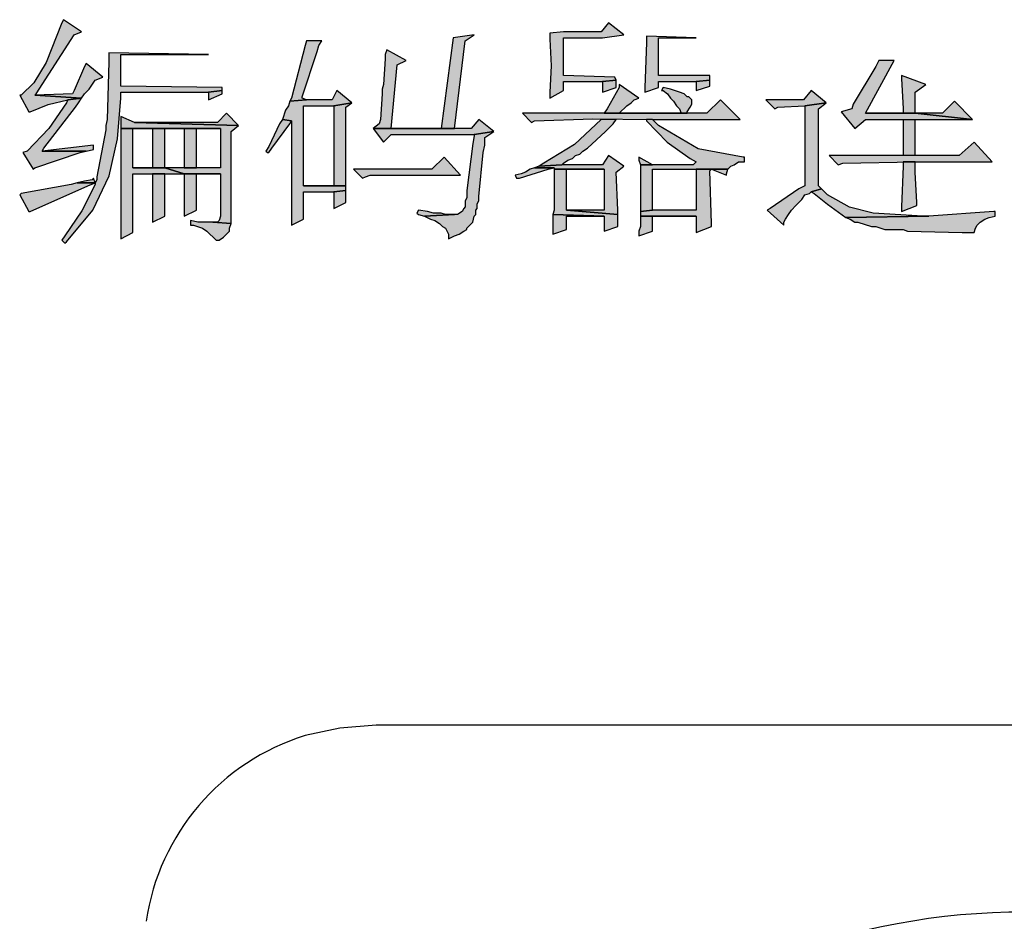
# Model space of a CAD drawing. Header units: millimetres. Extents: x 31236 to 33897, y 9912 to 10933.
# Tile 10 of 47: x 32337 to 32354, y 10143 to 10159. Entities that reach past the tile are written whole.
import ezdxf

# ---------------------------------------------------------------- set-up
doc = ezdxf.new("R2010")
doc.units = ezdxf.units.MM
doc.layers.add('Z_entity', color=7, linetype='Continuous')

msp = doc.modelspace()

# ---------------------------------------------------------------- hatches: boundary and pattern name
at = {"layer": 'Z_entity'}
for points in [[(32337.523, 10159.015), (32337.496, 10158.962), (32337.217, 10158.263), (32337.005, 10157.908), (32336.782, 10157.691), (32336.755, 10157.691), (32336.914, 10157.4), (32336.94, 10157.4), (32337.257, 10157.531), (32337.602, 10157.612), (32337.841, 10157.638), (32337.02, 10157.691), (32337.046, 10157.718), (32337.708, 10158.75), (32337.841, 10158.803)], [(32347.08, 10158.962), (32346.948, 10158.803), (32346.286, 10158.803), (32346.048, 10158.777), (32346.048, 10158.671), (32346.073, 10158.209), (32346.048, 10157.744), (32346.048, 10157.638), (32346.286, 10157.771), (32346.286, 10157.93), (32346.975, 10157.93), (32347.213, 10157.956), (32347.186, 10158.009), (32346.286, 10158.036), (32346.286, 10158.697), (32346.975, 10158.697), (32347.345, 10158.75)], [(32344.724, 10158.75), (32344.353, 10158.697), (32344.142, 10157.109), (32343.268, 10157.109), (32344.38, 10157.109), (32344.565, 10158.644)], [(32347.742, 10158.724), (32347.742, 10158.618), (32347.716, 10157.824), (32347.716, 10157.744), (32347.954, 10157.824), (32347.954, 10157.93), (32348.616, 10157.93), (32348.854, 10157.956), (32348.854, 10158.036), (32347.954, 10158.036), (32347.954, 10158.697), (32348.616, 10158.697)], [(32342.05, 10158.644), (32341.785, 10158.644), (32341.759, 10158.565), (32341.521, 10157.638), (32341.494, 10157.585), (32341.785, 10157.612), (32341.706, 10157.638), (32341.706, 10157.665), (32341.971, 10158.459), (32341.997, 10158.565)], [(32338.317, 10158.433), (32338.317, 10158.274), (32338.291, 10157.268), (32338.264, 10157.162), (32338.264, 10157.082), (32338.105, 10156.262), (32338.105, 10156.209), (32338.079, 10156.156), (32337.761, 10156.156), (32338.079, 10156.156), (32338.079, 10156.129), (32337.844, 10155.665), (32337.549, 10155.229), (32337.496, 10155.15), (32337.549, 10155.097), (32337.576, 10155.123), (32338.035, 10155.678), (32338.321, 10156.276), (32338.472, 10156.927), (32338.529, 10157.638), (32338.529, 10157.744), (32340.065, 10157.744), (32340.303, 10157.771), (32340.303, 10157.824), (32338.529, 10157.85), (32338.529, 10158.406), (32340.065, 10158.406)], [(32343.189, 10158.486), (32343.162, 10158.406), (32343.162, 10158.327), (32343.136, 10157.877), (32343.109, 10157.797), (32343.109, 10157.718), (32343.083, 10157.268), (32343.056, 10157.188), (32342.95, 10157.109), (32344.38, 10157.109), (32343.268, 10157.109), (32343.374, 10158.221), (32343.533, 10158.3)], [(32337.92, 10158.247), (32337.894, 10158.194), (32337.708, 10157.771), (32337.682, 10157.718), (32337.02, 10157.691), (32337.841, 10157.638), (32337.894, 10157.718), (32337.973, 10157.797), (32338.079, 10157.956), (32338.211, 10158.009)], [(32352.084, 10158.3), (32351.819, 10158.3), (32351.766, 10158.194), (32351.369, 10157.532), (32351.343, 10157.453), (32351.158, 10157.4), (32351.396, 10157.109), (32351.581, 10157.268), (32353.461, 10157.268), (32352.455, 10157.374), (32351.581, 10157.374)], [(32352.217, 10158.036), (32352.217, 10157.983), (32352.243, 10157.453), (32352.243, 10157.374), (32351.581, 10157.374), (32352.455, 10157.374), (32352.455, 10157.744), (32352.64, 10157.877)], [(32347.213, 10157.956), (32346.975, 10157.93), (32346.975, 10157.744), (32347.213, 10157.824), (32347.213, 10157.877)], [(32347.266, 10157.877), (32347.266, 10157.824), (32347.054, 10157.453), (32347.001, 10157.374), (32347.266, 10157.374), (32347.398, 10157.506), (32347.478, 10157.559), (32347.53, 10157.612), (32347.61, 10157.638)], [(32348.034, 10157.824), (32348.007, 10157.771), (32348.034, 10157.771), (32348.113, 10157.718), (32348.166, 10157.638), (32348.219, 10157.585), (32348.272, 10157.506), (32348.325, 10157.453), (32348.351, 10157.374), (32347.001, 10157.374), (32348.457, 10157.374), (32348.457, 10157.4), (32348.51, 10157.48), (32348.537, 10157.532), (32348.537, 10157.612), (32348.484, 10157.665), (32348.457, 10157.665), (32348.404, 10157.718), (32348.325, 10157.744), (32348.166, 10157.797)], [(32348.854, 10157.956), (32348.616, 10157.93), (32348.616, 10157.771), (32348.854, 10157.85), (32348.854, 10157.903)], [(32340.303, 10157.771), (32340.065, 10157.744), (32340.065, 10157.612), (32340.303, 10157.718)], [(32342.315, 10157.771), (32342.235, 10157.612), (32341.785, 10157.612), (32341.494, 10157.585), (32341.468, 10157.506), (32341.415, 10157.427), (32341.362, 10157.268), (32341.521, 10157.241), (32341.521, 10157.135), (32341.521, 10155.467), (32341.521, 10155.414), (32341.732, 10155.52), (32341.732, 10155.997), (32342.262, 10155.997), (32342.474, 10156.023), (32342.474, 10156.103), (32341.732, 10156.103), (32341.732, 10157.506), (32342.262, 10157.506), (32342.58, 10157.559)], [(32350.628, 10157.771), (32350.496, 10157.612), (32349.834, 10157.612), (32349.993, 10157.453), (32350.046, 10157.48), (32350.522, 10157.506), (32350.893, 10157.559)], [(32337.841, 10157.638), (32337.602, 10157.612), (32337.576, 10157.559), (32337.266, 10157.107), (32336.888, 10156.712), (32336.808, 10156.685), (32336.993, 10156.394), (32337.02, 10156.421), (32337.814, 10156.685), (32337.92, 10156.712), (32337.152, 10156.712), (32337.179, 10156.765), (32337.735, 10157.48), (32337.788, 10157.559)], [(32342.58, 10157.559), (32342.262, 10157.506), (32342.262, 10156.103), (32341.732, 10156.103), (32342.474, 10156.103), (32342.474, 10156.156), (32342.474, 10157.321), (32342.474, 10157.48)], [(32349.04, 10157.612), (32348.801, 10157.374), (32345.571, 10157.374), (32345.73, 10157.215), (32345.783, 10157.241), (32346.806, 10157.275), (32347.848, 10157.268), (32349.384, 10157.268)], [(32350.893, 10157.559), (32350.522, 10157.506), (32350.522, 10156.103), (32350.416, 10156.05), (32349.913, 10155.706), (32349.86, 10155.679), (32350.152, 10155.414), (32350.152, 10155.467), (32350.178, 10155.52), (32350.231, 10155.6), (32350.284, 10155.679), (32350.363, 10155.759), (32350.39, 10155.785), (32350.469, 10155.865), (32350.522, 10155.944), (32350.602, 10155.97), (32350.628, 10155.997), (32350.813, 10156.05), (32350.76, 10156.103), (32350.76, 10157.453)], [(32353.143, 10157.585), (32352.931, 10157.374), (32352.455, 10157.374), (32353.461, 10157.268)], [(32338.529, 10157.321), (32338.529, 10157.109), (32340.276, 10157.109), (32340.276, 10156.421), (32339.297, 10156.421), (32339.641, 10156.315), (32340.276, 10156.315), (32340.276, 10155.573), (32340.25, 10155.494), (32340.223, 10155.467), (32340.144, 10155.467), (32340.462, 10155.441), (32340.462, 10157.056), (32340.594, 10157.162), (32338.767, 10157.215)], [(32340.382, 10157.374), (32340.223, 10157.215), (32338.767, 10157.215), (32340.594, 10157.162)], [(32341.362, 10157.268), (32341.309, 10157.188), (32341.124, 10156.791), (32341.071, 10156.712), (32341.097, 10156.685), (32341.124, 10156.685), (32341.176, 10156.765), (32341.494, 10157.188), (32341.521, 10157.241)], [(32344.804, 10157.268), (32344.671, 10157.109), (32342.95, 10157.109), (32343.136, 10156.871), (32343.268, 10157.003), (32344.724, 10157.003), (32345.068, 10157.056)], [(32347.213, 10157.268), (32346.948, 10157.268), (32346.483, 10156.83), (32345.942, 10156.5), (32345.863, 10156.447), (32346.26, 10156.473), (32346.286, 10156.5), (32346.366, 10156.553), (32346.445, 10156.579), (32346.498, 10156.632), (32346.577, 10156.659), (32346.63, 10156.712), (32346.71, 10156.765), (32347.027, 10157.056), (32347.16, 10157.188)], [(32347.848, 10157.268), (32347.742, 10157.268), (32347.742, 10157.241), (32348.105, 10156.866), (32348.51, 10156.579), (32348.616, 10156.526), (32348.563, 10156.473), (32347.636, 10156.473), (32347.636, 10156.368), (32347.636, 10155.759), (32347.636, 10155.653), (32347.848, 10155.679), (32347.848, 10156.394), (32349.172, 10156.394), (32349.225, 10156.447), (32349.278, 10156.473), (32349.357, 10156.526), (32349.463, 10156.526), (32349.463, 10156.606), (32349.437, 10156.606), (32348.648, 10156.754), (32347.954, 10157.162), (32347.901, 10157.215)], [(32352.455, 10156.632), (32352.455, 10157.268), (32352.243, 10157.268), (32352.243, 10156.632)], [(32338.529, 10157.109), (32338.529, 10155.997), (32338.529, 10155.256), (32338.529, 10155.176), (32338.741, 10155.282), (32338.741, 10156.315), (32339.641, 10156.315), (32339.297, 10156.421), (32338.741, 10156.421), (32338.741, 10157.109), (32339.085, 10157.109)], [(32339.085, 10157.109), (32339.085, 10156.421), (32338.741, 10156.421), (32339.297, 10156.421), (32339.297, 10157.109), (32339.641, 10157.109)], [(32339.641, 10157.109), (32339.641, 10156.421), (32339.853, 10156.421), (32339.853, 10157.109), (32340.276, 10157.109)], [(32345.068, 10157.056), (32344.724, 10157.003), (32344.724, 10156.977), (32344.698, 10156.844), (32344.592, 10156.023), (32344.592, 10155.891), (32344.565, 10155.838), (32344.565, 10155.732), (32344.539, 10155.706), (32344.512, 10155.653), (32344.433, 10155.6), (32344.38, 10155.6), (32343.85, 10155.573), (32343.956, 10155.52), (32344.036, 10155.494), (32344.115, 10155.441), (32344.168, 10155.388), (32344.221, 10155.362), (32344.274, 10155.256), (32344.274, 10155.176), (32344.38, 10155.229), (32344.459, 10155.256), (32344.539, 10155.309), (32344.592, 10155.335), (32344.592, 10155.362), (32344.698, 10155.467), (32344.724, 10155.573), (32344.751, 10155.6), (32344.751, 10155.679), (32344.777, 10155.706), (32344.777, 10155.785), (32344.804, 10155.838), (32344.804, 10155.918), (32344.883, 10156.685), (32344.909, 10156.818), (32344.909, 10156.95)], [(32338.052, 10156.818), (32337.152, 10156.712), (32337.92, 10156.712), (32338.052, 10156.738)], [(32353.487, 10156.871), (32353.223, 10156.632), (32350.946, 10156.632), (32351.105, 10156.473), (32351.184, 10156.5), (32352.455, 10156.526), (32353.805, 10156.526)], [(32347.08, 10156.632), (32346.975, 10156.473), (32346.26, 10156.473), (32345.863, 10156.447), (32345.783, 10156.421), (32346.127, 10156.421), (32346.127, 10156.394), (32347.001, 10156.394), (32347.001, 10155.679), (32346.339, 10155.679), (32347.239, 10155.6), (32347.239, 10155.679), (32347.213, 10156.341), (32347.345, 10156.447)], [(32344.195, 10156.606), (32343.983, 10156.394), (32342.606, 10156.394), (32342.765, 10156.235), (32342.818, 10156.262), (32342.897, 10156.288), (32344.486, 10156.288)], [(32347.61, 10156.606), (32347.61, 10156.553), (32347.636, 10156.473), (32347.848, 10156.473)], [(32352.455, 10156.526), (32352.243, 10156.526), (32352.243, 10156.447), (32352.217, 10155.732), (32352.217, 10155.653), (32352.481, 10155.759), (32352.481, 10155.812), (32352.455, 10156.341), (32352.455, 10156.421)], [(32339.297, 10156.315), (32339.085, 10156.315), (32339.085, 10155.467), (32339.297, 10155.573)], [(32339.641, 10156.315), (32339.641, 10155.573), (32339.853, 10155.679), (32339.853, 10156.315), (32340.276, 10156.315)], [(32345.783, 10156.421), (32345.704, 10156.394), (32345.624, 10156.341), (32345.545, 10156.315), (32345.439, 10156.288), (32345.465, 10156.235), (32345.518, 10156.235), (32346.021, 10156.394), (32346.127, 10156.421)], [(32346.127, 10156.394), (32346.127, 10156.315), (32346.127, 10155.679), (32346.101, 10155.6), (32347.001, 10155.573), (32347.001, 10155.309), (32347.239, 10155.388), (32347.239, 10155.6), (32346.339, 10155.679), (32346.339, 10156.394), (32347.001, 10156.394)], [(32348.616, 10156.394), (32348.616, 10155.679), (32347.848, 10155.679), (32347.636, 10155.653), (32347.636, 10155.573), (32348.616, 10155.573), (32348.616, 10155.282), (32348.881, 10155.388), (32348.881, 10155.441), (32348.854, 10156.368), (32348.881, 10156.394)], [(32349.172, 10156.394), (32348.616, 10156.394), (32348.881, 10156.394), (32349.145, 10156.288), (32349.145, 10156.315)], [(32337.761, 10156.156), (32337.655, 10156.129), (32336.782, 10155.97), (32336.755, 10155.944), (32336.914, 10155.653), (32336.94, 10155.653), (32337.947, 10156.103), (32338.079, 10156.156)], [(32338.052, 10156.235), (32338.026, 10156.209), (32337.894, 10156.182), (32337.761, 10156.156), (32338.079, 10156.156)], [(32342.474, 10156.023), (32342.262, 10155.997), (32342.262, 10155.706), (32342.474, 10155.812), (32342.474, 10155.97)], [(32350.813, 10156.05), (32350.628, 10155.997), (32350.681, 10155.97), (32350.915, 10155.784), (32351.237, 10155.547), (32352.693, 10155.573), (32352.587, 10155.573), (32351.715, 10155.624), (32351.301, 10155.729), (32350.919, 10155.944), (32350.866, 10155.997)], [(32343.745, 10155.679), (32343.718, 10155.626), (32343.745, 10155.6), (32343.85, 10155.573), (32344.38, 10155.6), (32344.221, 10155.6), (32344.142, 10155.626), (32344.009, 10155.626), (32343.903, 10155.653)], [(32346.101, 10155.6), (32346.101, 10155.256), (32346.339, 10155.335), (32346.339, 10155.573), (32347.001, 10155.573)], [(32353.858, 10155.653), (32353.832, 10155.653), (32352.693, 10155.573), (32351.237, 10155.547), (32351.316, 10155.52), (32351.396, 10155.467), (32351.449, 10155.467), (32351.687, 10155.388), (32351.766, 10155.388), (32351.925, 10155.335), (32352.243, 10155.335), (32352.322, 10155.309), (32353.276, 10155.282), (32353.487, 10155.282), (32353.514, 10155.362), (32353.54, 10155.414), (32353.593, 10155.467), (32353.673, 10155.52), (32353.752, 10155.547), (32353.858, 10155.573)], [(32339.747, 10155.494), (32339.747, 10155.414), (32339.8, 10155.414), (32339.959, 10155.362), (32340.038, 10155.309), (32340.197, 10155.15), (32340.25, 10155.15), (32340.329, 10155.203), (32340.435, 10155.309), (32340.435, 10155.362), (32340.462, 10155.441), (32340.144, 10155.467), (32339.879, 10155.467)], [(32347.636, 10155.573), (32347.636, 10155.388), (32347.61, 10155.309), (32347.61, 10155.229), (32347.848, 10155.309), (32347.848, 10155.573), (32348.616, 10155.573)]]:
    msp.add_hatch(color=7, dxfattribs=at).paths.add_polyline_path(points)

# ---------------------------------------------------------------- linework, layer by layer
at = {"layer": 'Z_entity', "color": 7}
for p, q in [((32337.496, 10158.962), (32337.217, 10158.263)), ((32337.523, 10159.015), (32337.496, 10158.962)), ((32337.841, 10158.803), (32337.523, 10159.015)), ((32347.08, 10158.962), (32346.948, 10158.803)), ((32347.345, 10158.75), (32347.08, 10158.962)), ((32337.046, 10157.718), (32337.708, 10158.75)), ((32337.708, 10158.75), (32337.841, 10158.803)), ((32344.353, 10158.697), (32344.142, 10157.109)), ((32344.724, 10158.75), (32344.353, 10158.697)), ((32344.565, 10158.644), (32344.724, 10158.75)), ((32346.286, 10158.803), (32346.048, 10158.777)), ((32346.048, 10158.777), (32346.048, 10158.671)), ((32346.948, 10158.803), (32346.286, 10158.803)), ((32346.286, 10158.036), (32346.286, 10158.697)), ((32346.286, 10158.697), (32346.975, 10158.697)), ((32346.975, 10158.697), (32347.345, 10158.75)), ((32347.742, 10158.724), (32347.742, 10158.618)), ((32348.616, 10158.697), (32347.742, 10158.724)), ((32347.954, 10158.036), (32347.954, 10158.697)), ((32347.954, 10158.697), (32348.616, 10158.697)), ((32341.759, 10158.565), (32341.521, 10157.638)), ((32341.785, 10158.644), (32341.759, 10158.565)), ((32342.05, 10158.644), (32341.785, 10158.644)), ((32341.971, 10158.459), (32341.997, 10158.565)), ((32341.997, 10158.565), (32342.05, 10158.644)), ((32344.38, 10157.109), (32344.565, 10158.644)), ((32346.048, 10158.671), (32346.073, 10158.209)), ((32347.742, 10158.618), (32347.716, 10157.824)), ((32338.317, 10158.433), (32338.317, 10158.274)), ((32340.065, 10158.406), (32338.317, 10158.433)), ((32338.529, 10157.85), (32338.529, 10158.406)), ((32338.529, 10158.406), (32340.065, 10158.406)), ((32341.706, 10157.665), (32341.971, 10158.459)), ((32343.189, 10158.486), (32343.162, 10158.406)), ((32343.162, 10158.406), (32343.162, 10158.327)), ((32343.533, 10158.3), (32343.189, 10158.486)), ((32337.217, 10158.263), (32337.005, 10157.908)), ((32337.894, 10158.194), (32337.708, 10157.771)), ((32337.92, 10158.247), (32337.894, 10158.194)), ((32338.211, 10158.009), (32337.92, 10158.247)), ((32338.317, 10158.274), (32338.291, 10157.268)), ((32343.162, 10158.327), (32343.136, 10157.877)), ((32343.268, 10157.109), (32343.374, 10158.221)), ((32343.374, 10158.221), (32343.533, 10158.3)), ((32346.073, 10158.209), (32346.048, 10157.744)), ((32351.766, 10158.194), (32351.369, 10157.532)), ((32351.581, 10157.374), (32352.084, 10158.3)), ((32351.819, 10158.3), (32351.766, 10158.194)), ((32352.084, 10158.3), (32351.819, 10158.3)), ((32338.079, 10157.956), (32338.211, 10158.009)), ((32347.186, 10158.009), (32346.286, 10158.036)), ((32347.213, 10157.956), (32347.186, 10158.009)), ((32348.854, 10158.036), (32347.954, 10158.036)), ((32348.854, 10157.956), (32348.854, 10158.036)), ((32352.217, 10158.036), (32352.217, 10157.983)), ((32352.64, 10157.877), (32352.217, 10158.036)), ((32337.005, 10157.908), (32336.782, 10157.691)), ((32337.973, 10157.797), (32338.079, 10157.956)), ((32340.303, 10157.824), (32338.529, 10157.85)), ((32340.303, 10157.771), (32340.303, 10157.824)), ((32343.136, 10157.877), (32343.109, 10157.797)), ((32346.286, 10157.771), (32346.286, 10157.93)), ((32346.286, 10157.93), (32346.975, 10157.93)), ((32346.975, 10157.93), (32347.213, 10157.956)), ((32347.213, 10157.956), (32346.975, 10157.93)), ((32346.975, 10157.93), (32346.975, 10157.744)), ((32346.975, 10157.744), (32347.213, 10157.824)), ((32347.266, 10157.824), (32347.054, 10157.453)), ((32347.213, 10157.877), (32347.213, 10157.956)), ((32347.213, 10157.824), (32347.213, 10157.877)), ((32347.266, 10157.877), (32347.266, 10157.824)), ((32347.61, 10157.638), (32347.266, 10157.877)), ((32347.716, 10157.824), (32347.716, 10157.744)), ((32347.716, 10157.744), (32347.954, 10157.824)), ((32347.954, 10157.824), (32347.954, 10157.93)), ((32347.954, 10157.93), (32348.616, 10157.93)), ((32348.034, 10157.824), (32348.007, 10157.771)), ((32348.166, 10157.797), (32348.034, 10157.824)), ((32348.616, 10157.93), (32348.854, 10157.956)), ((32348.854, 10157.956), (32348.616, 10157.93)), ((32348.616, 10157.93), (32348.616, 10157.771)), ((32348.616, 10157.771), (32348.854, 10157.85)), ((32348.854, 10157.903), (32348.854, 10157.956)), ((32348.854, 10157.85), (32348.854, 10157.903)), ((32352.217, 10157.983), (32352.243, 10157.453)), ((32352.455, 10157.744), (32352.64, 10157.877)), ((32336.782, 10157.691), (32336.755, 10157.691)), ((32336.755, 10157.691), (32336.914, 10157.4)), ((32337.02, 10157.691), (32337.046, 10157.718)), ((32337.682, 10157.718), (32337.02, 10157.691)), ((32337.841, 10157.638), (32337.02, 10157.691)), ((32337.02, 10157.691), (32337.841, 10157.638)), ((32337.708, 10157.771), (32337.682, 10157.718)), ((32337.841, 10157.638), (32337.894, 10157.718)), ((32337.894, 10157.718), (32337.973, 10157.797)), ((32338.529, 10157.638), (32338.529, 10157.744)), ((32338.529, 10157.744), (32340.065, 10157.744)), ((32340.065, 10157.744), (32340.303, 10157.771)), ((32340.303, 10157.771), (32340.065, 10157.744)), ((32340.065, 10157.744), (32340.065, 10157.612)), ((32340.065, 10157.612), (32340.303, 10157.718)), ((32340.303, 10157.718), (32340.303, 10157.771)), ((32341.706, 10157.638), (32341.706, 10157.665)), ((32342.315, 10157.771), (32342.235, 10157.612)), ((32342.58, 10157.559), (32342.315, 10157.771)), ((32343.109, 10157.718), (32343.083, 10157.268)), ((32343.109, 10157.797), (32343.109, 10157.718)), ((32346.048, 10157.638), (32346.286, 10157.771)), ((32346.048, 10157.744), (32346.048, 10157.638)), ((32348.007, 10157.771), (32348.034, 10157.771)), ((32348.034, 10157.771), (32348.113, 10157.718)), ((32348.113, 10157.718), (32348.166, 10157.638)), ((32348.325, 10157.744), (32348.166, 10157.797)), ((32348.404, 10157.718), (32348.325, 10157.744)), ((32348.457, 10157.665), (32348.404, 10157.718)), ((32348.484, 10157.665), (32348.457, 10157.665)), ((32348.537, 10157.612), (32348.484, 10157.665)), ((32350.628, 10157.771), (32350.496, 10157.612)), ((32350.893, 10157.559), (32350.628, 10157.771)), ((32352.455, 10157.374), (32352.455, 10157.744)), ((32336.94, 10157.4), (32337.257, 10157.531)), ((32337.179, 10156.765), (32337.735, 10157.48)), ((32337.257, 10157.531), (32337.602, 10157.612)), ((32337.576, 10157.559), (32337.266, 10157.107)), ((32337.602, 10157.612), (32337.576, 10157.559)), ((32337.602, 10157.612), (32337.841, 10157.638)), ((32337.841, 10157.638), (32337.602, 10157.612)), ((32337.735, 10157.48), (32337.788, 10157.559)), ((32337.788, 10157.559), (32337.841, 10157.638)), ((32338.472, 10156.927), (32338.529, 10157.638)), ((32341.468, 10157.506), (32341.415, 10157.427)), ((32341.494, 10157.585), (32341.468, 10157.506)), ((32341.521, 10157.638), (32341.494, 10157.585)), ((32341.494, 10157.585), (32341.785, 10157.612)), ((32341.785, 10157.612), (32341.494, 10157.585)), ((32341.785, 10157.612), (32341.706, 10157.638)), ((32341.732, 10156.103), (32341.732, 10157.506)), ((32341.732, 10157.506), (32342.262, 10157.506)), ((32342.235, 10157.612), (32341.785, 10157.612)), ((32342.262, 10157.506), (32342.58, 10157.559)), ((32342.58, 10157.559), (32342.262, 10157.506)), ((32342.262, 10157.506), (32342.262, 10156.103)), ((32342.474, 10157.48), (32342.58, 10157.559)), ((32342.474, 10157.321), (32342.474, 10157.48)), ((32347.266, 10157.374), (32347.398, 10157.506)), ((32347.398, 10157.506), (32347.478, 10157.559)), ((32347.478, 10157.559), (32347.53, 10157.612)), ((32347.53, 10157.612), (32347.61, 10157.638)), ((32348.166, 10157.638), (32348.219, 10157.585)), ((32348.219, 10157.585), (32348.272, 10157.506)), ((32348.272, 10157.506), (32348.325, 10157.453)), ((32348.457, 10157.4), (32348.51, 10157.48)), ((32348.51, 10157.48), (32348.537, 10157.532)), ((32348.537, 10157.532), (32348.537, 10157.612)), ((32349.04, 10157.612), (32348.801, 10157.374)), ((32349.384, 10157.268), (32349.04, 10157.612)), ((32350.496, 10157.612), (32349.834, 10157.612)), ((32349.834, 10157.612), (32349.993, 10157.453)), ((32349.993, 10157.453), (32350.046, 10157.48)), ((32350.046, 10157.48), (32350.522, 10157.506)), ((32350.522, 10157.506), (32350.893, 10157.559)), ((32350.893, 10157.559), (32350.522, 10157.506)), ((32350.522, 10157.506), (32350.522, 10156.103)), ((32350.76, 10157.453), (32350.893, 10157.559)), ((32351.369, 10157.532), (32351.343, 10157.453)), ((32353.143, 10157.585), (32352.931, 10157.374)), ((32353.461, 10157.268), (32353.143, 10157.585)), ((32336.914, 10157.4), (32336.94, 10157.4)), ((32338.529, 10157.321), (32338.529, 10157.109)), ((32338.767, 10157.215), (32338.529, 10157.321)), ((32340.382, 10157.374), (32340.223, 10157.215)), ((32340.594, 10157.162), (32340.382, 10157.374)), ((32341.415, 10157.427), (32341.362, 10157.268)), ((32342.474, 10156.156), (32342.474, 10157.321)), ((32348.801, 10157.374), (32345.571, 10157.374)), ((32345.571, 10157.374), (32345.73, 10157.215)), ((32347.054, 10157.453), (32347.001, 10157.374)), ((32347.001, 10157.374), (32347.266, 10157.374)), ((32348.351, 10157.374), (32347.001, 10157.374)), ((32347.001, 10157.374), (32348.457, 10157.374)), ((32348.325, 10157.453), (32348.351, 10157.374)), ((32348.457, 10157.374), (32348.457, 10157.4)), ((32350.76, 10156.103), (32350.76, 10157.453)), ((32351.343, 10157.453), (32351.158, 10157.4)), ((32351.158, 10157.4), (32351.396, 10157.109)), ((32352.455, 10157.374), (32351.581, 10157.374)), ((32352.243, 10157.374), (32351.581, 10157.374)), ((32351.581, 10157.374), (32352.455, 10157.374)), ((32352.243, 10157.453), (32352.243, 10157.374)), ((32353.461, 10157.268), (32352.455, 10157.374)), ((32352.931, 10157.374), (32352.455, 10157.374)), ((32352.455, 10157.374), (32353.461, 10157.268)), ((32338.291, 10157.268), (32338.264, 10157.162)), ((32338.264, 10157.162), (32338.264, 10157.082)), ((32340.223, 10157.215), (32338.767, 10157.215)), ((32338.767, 10157.215), (32340.594, 10157.162)), ((32340.594, 10157.162), (32338.767, 10157.215)), ((32340.462, 10157.056), (32340.594, 10157.162)), ((32341.309, 10157.188), (32341.124, 10156.791)), ((32341.176, 10156.765), (32341.494, 10157.188)), ((32341.362, 10157.268), (32341.309, 10157.188)), ((32341.362, 10157.268), (32341.521, 10157.241)), ((32341.521, 10157.241), (32341.362, 10157.268)), ((32341.494, 10157.188), (32341.521, 10157.241)), ((32341.521, 10157.241), (32341.521, 10157.135)), ((32341.521, 10157.135), (32341.521, 10155.467)), ((32343.056, 10157.188), (32342.95, 10157.109)), ((32343.083, 10157.268), (32343.056, 10157.188)), ((32344.804, 10157.268), (32344.671, 10157.109)), ((32345.068, 10157.056), (32344.804, 10157.268)), ((32345.73, 10157.215), (32345.783, 10157.241)), ((32345.783, 10157.241), (32346.806, 10157.275)), ((32346.948, 10157.268), (32346.483, 10156.83)), ((32346.806, 10157.275), (32347.848, 10157.268)), ((32347.213, 10157.268), (32346.948, 10157.268)), ((32347.027, 10157.056), (32347.16, 10157.188)), ((32347.16, 10157.188), (32347.213, 10157.268)), ((32347.848, 10157.268), (32347.742, 10157.268)), ((32347.742, 10157.268), (32347.742, 10157.241)), ((32347.742, 10157.241), (32348.105, 10156.866)), ((32347.848, 10157.268), (32349.384, 10157.268)), ((32347.901, 10157.215), (32347.848, 10157.268)), ((32347.954, 10157.162), (32347.901, 10157.215)), ((32348.648, 10156.754), (32347.954, 10157.162)), ((32351.396, 10157.109), (32351.581, 10157.268)), ((32351.581, 10157.268), (32353.461, 10157.268)), ((32352.243, 10157.268), (32352.455, 10157.268)), ((32352.243, 10157.268), (32352.243, 10156.632)), ((32352.455, 10156.632), (32352.455, 10157.268)), ((32337.266, 10157.107), (32336.888, 10156.712)), ((32338.264, 10157.082), (32338.105, 10156.262)), ((32338.529, 10157.109), (32340.276, 10157.109)), ((32338.529, 10157.109), (32338.529, 10155.997)), ((32339.085, 10157.109), (32338.529, 10157.109)), ((32338.741, 10156.421), (32338.741, 10157.109)), ((32338.741, 10157.109), (32339.085, 10157.109)), ((32339.085, 10157.109), (32339.085, 10156.421)), ((32339.641, 10157.109), (32339.085, 10157.109)), ((32339.297, 10156.421), (32339.297, 10157.109)), ((32339.297, 10157.109), (32339.641, 10157.109)), ((32339.641, 10157.109), (32339.641, 10156.421)), ((32340.276, 10157.109), (32339.641, 10157.109)), ((32339.853, 10156.421), (32339.853, 10157.109)), ((32339.853, 10157.109), (32340.276, 10157.109)), ((32340.276, 10157.109), (32340.276, 10156.421)), ((32340.462, 10155.441), (32340.462, 10157.056)), ((32342.95, 10157.109), (32344.38, 10157.109)), ((32344.671, 10157.109), (32342.95, 10157.109)), ((32342.95, 10157.109), (32343.136, 10156.871)), ((32343.136, 10156.871), (32343.268, 10157.003)), ((32344.142, 10157.109), (32343.268, 10157.109)), ((32343.268, 10157.109), (32344.38, 10157.109)), ((32344.38, 10157.109), (32343.268, 10157.109)), ((32343.268, 10157.003), (32344.724, 10157.003)), ((32344.724, 10156.977), (32344.698, 10156.844)), ((32344.724, 10157.003), (32345.068, 10157.056)), ((32345.068, 10157.056), (32344.724, 10157.003)), ((32344.724, 10157.003), (32344.724, 10156.977)), ((32344.909, 10156.95), (32345.068, 10157.056)), ((32346.71, 10156.765), (32347.027, 10157.056)), ((32338.052, 10156.818), (32337.152, 10156.712)), ((32338.052, 10156.738), (32338.052, 10156.818)), ((32338.321, 10156.276), (32338.472, 10156.927)), ((32341.124, 10156.791), (32341.071, 10156.712)), ((32344.698, 10156.844), (32344.592, 10156.023)), ((32344.883, 10156.685), (32344.909, 10156.818)), ((32344.909, 10156.818), (32344.909, 10156.95)), ((32346.483, 10156.83), (32345.942, 10156.5)), ((32348.105, 10156.866), (32348.51, 10156.579)), ((32353.487, 10156.871), (32353.223, 10156.632)), ((32353.805, 10156.526), (32353.487, 10156.871)), ((32336.888, 10156.712), (32336.808, 10156.685)), ((32336.808, 10156.685), (32336.993, 10156.394)), ((32337.02, 10156.421), (32337.814, 10156.685)), ((32337.152, 10156.712), (32337.179, 10156.765)), ((32337.92, 10156.712), (32337.152, 10156.712)), ((32337.152, 10156.712), (32337.92, 10156.712)), ((32337.814, 10156.685), (32337.92, 10156.712)), ((32337.92, 10156.712), (32338.052, 10156.738)), ((32341.071, 10156.712), (32341.097, 10156.685)), ((32341.097, 10156.685), (32341.124, 10156.685)), ((32341.124, 10156.685), (32341.176, 10156.765)), ((32344.804, 10155.918), (32344.883, 10156.685)), ((32346.445, 10156.579), (32346.498, 10156.632)), ((32346.498, 10156.632), (32346.577, 10156.659)), ((32346.577, 10156.659), (32346.63, 10156.712)), ((32346.63, 10156.712), (32346.71, 10156.765)), ((32347.08, 10156.632), (32346.975, 10156.473)), ((32347.345, 10156.447), (32347.08, 10156.632)), ((32349.437, 10156.606), (32348.648, 10156.754)), ((32353.223, 10156.632), (32350.946, 10156.632)), ((32350.946, 10156.632), (32351.105, 10156.473)), ((32352.455, 10156.632), (32352.243, 10156.632)), ((32344.195, 10156.606), (32343.983, 10156.394)), ((32344.486, 10156.288), (32344.195, 10156.606)), ((32345.863, 10156.447), (32345.783, 10156.421)), ((32345.942, 10156.5), (32345.863, 10156.447)), ((32345.863, 10156.447), (32346.26, 10156.473)), ((32346.26, 10156.473), (32345.863, 10156.447)), ((32346.26, 10156.473), (32346.286, 10156.5)), ((32346.975, 10156.473), (32346.26, 10156.473)), ((32346.286, 10156.5), (32346.366, 10156.553)), ((32346.366, 10156.553), (32346.445, 10156.579)), ((32347.213, 10156.341), (32347.345, 10156.447)), ((32347.61, 10156.606), (32347.61, 10156.553)), ((32347.848, 10156.473), (32347.61, 10156.606)), ((32347.61, 10156.553), (32347.636, 10156.473)), ((32348.563, 10156.473), (32347.636, 10156.473)), ((32347.636, 10156.473), (32347.636, 10156.368)), ((32347.636, 10156.473), (32347.848, 10156.473)), ((32348.51, 10156.579), (32348.616, 10156.526)), ((32348.616, 10156.526), (32348.563, 10156.473)), ((32349.172, 10156.394), (32349.225, 10156.447)), ((32349.225, 10156.447), (32349.278, 10156.473)), ((32349.278, 10156.473), (32349.357, 10156.526)), ((32349.357, 10156.526), (32349.463, 10156.526)), ((32349.463, 10156.606), (32349.437, 10156.606)), ((32349.463, 10156.526), (32349.463, 10156.606)), ((32351.105, 10156.473), (32351.184, 10156.5)), ((32351.184, 10156.5), (32352.455, 10156.526)), ((32352.243, 10156.447), (32352.217, 10155.732)), ((32352.455, 10156.526), (32352.243, 10156.526)), ((32352.243, 10156.526), (32352.243, 10156.447)), ((32352.455, 10156.526), (32353.805, 10156.526)), ((32352.455, 10156.421), (32352.455, 10156.526)), ((32336.993, 10156.394), (32337.02, 10156.421)), ((32338.035, 10155.678), (32338.321, 10156.276)), ((32339.297, 10156.421), (32338.741, 10156.421)), ((32339.085, 10156.421), (32338.741, 10156.421)), ((32338.741, 10156.421), (32339.297, 10156.421)), ((32338.741, 10155.282), (32338.741, 10156.315)), ((32338.741, 10156.315), (32339.641, 10156.315)), ((32339.297, 10156.315), (32339.085, 10156.315)), ((32339.085, 10156.315), (32339.085, 10155.467)), ((32340.276, 10156.421), (32339.297, 10156.421)), ((32339.297, 10156.421), (32339.641, 10156.315)), ((32339.641, 10156.315), (32339.297, 10156.421)), ((32339.297, 10155.573), (32339.297, 10156.315)), ((32339.641, 10156.421), (32339.853, 10156.421)), ((32339.641, 10156.315), (32340.276, 10156.315)), ((32339.641, 10156.315), (32339.641, 10155.573)), ((32340.276, 10156.315), (32339.641, 10156.315)), ((32339.853, 10155.679), (32339.853, 10156.315)), ((32339.853, 10156.315), (32340.276, 10156.315)), ((32340.276, 10156.315), (32340.276, 10155.573)), ((32343.983, 10156.394), (32342.606, 10156.394)), ((32342.606, 10156.394), (32342.765, 10156.235)), ((32342.818, 10156.262), (32342.897, 10156.288)), ((32342.897, 10156.288), (32344.486, 10156.288)), ((32345.545, 10156.315), (32345.439, 10156.288)), ((32345.439, 10156.288), (32345.465, 10156.235)), ((32345.518, 10156.235), (32346.021, 10156.394)), ((32345.624, 10156.341), (32345.545, 10156.315)), ((32345.704, 10156.394), (32345.624, 10156.341)), ((32345.783, 10156.421), (32345.704, 10156.394)), ((32345.783, 10156.421), (32346.127, 10156.421)), ((32346.127, 10156.421), (32345.783, 10156.421)), ((32346.021, 10156.394), (32346.127, 10156.421)), ((32346.127, 10156.421), (32346.127, 10156.394)), ((32346.127, 10156.394), (32347.001, 10156.394)), ((32346.127, 10156.394), (32346.127, 10156.315)), ((32347.001, 10156.394), (32346.127, 10156.394)), ((32346.127, 10156.315), (32346.127, 10155.679)), ((32346.339, 10155.679), (32346.339, 10156.394)), ((32346.339, 10156.394), (32347.001, 10156.394)), ((32347.001, 10156.394), (32347.001, 10155.679)), ((32347.239, 10155.679), (32347.213, 10156.341)), ((32347.636, 10156.368), (32347.636, 10155.759)), ((32347.848, 10155.679), (32347.848, 10156.394)), ((32347.848, 10156.394), (32349.172, 10156.394)), ((32349.172, 10156.394), (32348.616, 10156.394)), ((32348.616, 10156.394), (32348.881, 10156.394)), ((32348.616, 10156.394), (32348.616, 10155.679)), ((32348.881, 10156.394), (32348.616, 10156.394)), ((32348.854, 10156.368), (32348.881, 10156.394)), ((32348.881, 10155.441), (32348.854, 10156.368)), ((32348.881, 10156.394), (32349.145, 10156.288)), ((32349.145, 10156.315), (32349.172, 10156.394)), ((32349.145, 10156.288), (32349.145, 10156.315)), ((32352.455, 10156.341), (32352.455, 10156.421)), ((32352.481, 10155.812), (32352.455, 10156.341)), ((32337.655, 10156.129), (32336.782, 10155.97)), ((32336.94, 10155.653), (32337.947, 10156.103)), ((32337.761, 10156.156), (32337.655, 10156.129)), ((32337.894, 10156.182), (32337.761, 10156.156)), ((32338.079, 10156.156), (32337.761, 10156.156)), ((32337.761, 10156.156), (32338.079, 10156.156)), ((32337.761, 10156.156), (32338.079, 10156.156)), ((32338.079, 10156.156), (32337.761, 10156.156)), ((32338.079, 10156.129), (32337.844, 10155.665)), ((32338.026, 10156.209), (32337.894, 10156.182)), ((32337.947, 10156.103), (32338.079, 10156.156)), ((32338.052, 10156.235), (32338.026, 10156.209)), ((32338.079, 10156.156), (32338.052, 10156.235)), ((32338.105, 10156.209), (32338.079, 10156.156)), ((32338.079, 10156.156), (32338.079, 10156.129)), ((32338.105, 10156.262), (32338.105, 10156.209)), ((32342.474, 10156.103), (32341.732, 10156.103)), ((32342.262, 10156.103), (32341.732, 10156.103)), ((32341.732, 10156.103), (32342.474, 10156.103)), ((32342.474, 10156.103), (32342.474, 10156.156)), ((32342.474, 10156.023), (32342.474, 10156.103)), ((32342.765, 10156.235), (32342.818, 10156.262)), ((32345.465, 10156.235), (32345.518, 10156.235)), ((32350.522, 10156.103), (32350.416, 10156.05)), ((32350.813, 10156.05), (32350.76, 10156.103)), ((32336.782, 10155.97), (32336.755, 10155.944)), ((32336.755, 10155.944), (32336.914, 10155.653)), ((32338.529, 10155.997), (32338.529, 10155.256)), ((32341.732, 10155.52), (32341.732, 10155.997)), ((32341.732, 10155.997), (32342.262, 10155.997)), ((32342.262, 10155.997), (32342.474, 10156.023)), ((32342.474, 10156.023), (32342.262, 10155.997)), ((32342.262, 10155.997), (32342.262, 10155.706)), ((32342.474, 10155.97), (32342.474, 10156.023)), ((32342.474, 10155.812), (32342.474, 10155.97)), ((32344.592, 10156.023), (32344.592, 10155.891)), ((32350.416, 10156.05), (32349.913, 10155.706)), ((32350.469, 10155.865), (32350.522, 10155.944)), ((32350.522, 10155.944), (32350.602, 10155.97)), ((32350.602, 10155.97), (32350.628, 10155.997)), ((32350.628, 10155.997), (32350.813, 10156.05)), ((32350.813, 10156.05), (32350.628, 10155.997)), ((32350.628, 10155.997), (32350.681, 10155.97)), ((32350.681, 10155.97), (32350.915, 10155.784)), ((32350.866, 10155.997), (32350.813, 10156.05)), ((32350.919, 10155.944), (32350.866, 10155.997)), ((32351.301, 10155.729), (32350.919, 10155.944)), ((32342.262, 10155.706), (32342.474, 10155.812)), ((32344.592, 10155.891), (32344.565, 10155.838)), ((32344.565, 10155.838), (32344.565, 10155.732)), ((32344.777, 10155.785), (32344.804, 10155.838)), ((32344.777, 10155.706), (32344.777, 10155.785)), ((32344.804, 10155.838), (32344.804, 10155.918)), ((32347.636, 10155.759), (32347.636, 10155.653)), ((32350.284, 10155.679), (32350.363, 10155.759)), ((32350.363, 10155.759), (32350.39, 10155.785)), ((32350.39, 10155.785), (32350.469, 10155.865)), ((32350.915, 10155.784), (32351.237, 10155.547)), ((32352.217, 10155.653), (32352.481, 10155.759)), ((32352.481, 10155.759), (32352.481, 10155.812)), ((32336.914, 10155.653), (32336.94, 10155.653)), ((32337.844, 10155.665), (32337.549, 10155.229)), ((32337.576, 10155.123), (32338.035, 10155.678)), ((32339.641, 10155.573), (32339.853, 10155.679)), ((32343.745, 10155.679), (32343.718, 10155.626)), ((32343.718, 10155.626), (32343.745, 10155.6)), ((32343.903, 10155.653), (32343.745, 10155.679)), ((32343.745, 10155.6), (32343.85, 10155.573)), ((32344.38, 10155.6), (32343.85, 10155.573)), ((32343.85, 10155.573), (32344.38, 10155.6)), ((32344.009, 10155.626), (32343.903, 10155.653)), ((32344.142, 10155.626), (32344.009, 10155.626)), ((32344.221, 10155.6), (32344.142, 10155.626)), ((32344.38, 10155.6), (32344.221, 10155.6)), ((32344.433, 10155.6), (32344.38, 10155.6)), ((32344.512, 10155.653), (32344.433, 10155.6)), ((32344.539, 10155.706), (32344.512, 10155.653)), ((32344.565, 10155.732), (32344.539, 10155.706)), ((32344.724, 10155.573), (32344.751, 10155.6)), ((32344.751, 10155.679), (32344.777, 10155.706)), ((32344.751, 10155.6), (32344.751, 10155.679)), ((32346.127, 10155.679), (32346.101, 10155.6)), ((32346.101, 10155.6), (32347.001, 10155.573)), ((32346.101, 10155.6), (32346.101, 10155.256)), ((32347.001, 10155.573), (32346.101, 10155.6)), ((32347.001, 10155.679), (32346.339, 10155.679)), ((32346.339, 10155.679), (32347.239, 10155.6)), ((32347.239, 10155.6), (32346.339, 10155.679)), ((32347.239, 10155.6), (32347.239, 10155.679)), ((32347.239, 10155.388), (32347.239, 10155.6)), ((32347.636, 10155.653), (32347.848, 10155.679)), ((32347.848, 10155.679), (32347.636, 10155.653)), ((32347.636, 10155.653), (32347.636, 10155.573)), ((32348.616, 10155.679), (32347.848, 10155.679)), ((32349.913, 10155.706), (32349.86, 10155.679)), ((32349.86, 10155.679), (32350.152, 10155.414)), ((32350.178, 10155.52), (32350.231, 10155.6)), ((32350.231, 10155.6), (32350.284, 10155.679)), ((32351.715, 10155.624), (32351.301, 10155.729)), ((32352.587, 10155.573), (32351.715, 10155.624)), ((32352.217, 10155.732), (32352.217, 10155.653)), ((32353.832, 10155.653), (32352.693, 10155.573)), ((32353.858, 10155.653), (32353.832, 10155.653)), ((32353.858, 10155.573), (32353.858, 10155.653)), ((32339.085, 10155.467), (32339.297, 10155.573)), ((32339.747, 10155.494), (32339.747, 10155.414)), ((32339.879, 10155.467), (32339.747, 10155.494)), ((32339.747, 10155.414), (32339.8, 10155.414)), ((32339.8, 10155.414), (32339.959, 10155.362)), ((32340.144, 10155.467), (32339.879, 10155.467)), ((32340.223, 10155.467), (32340.144, 10155.467)), ((32340.144, 10155.467), (32340.462, 10155.441)), ((32340.462, 10155.441), (32340.144, 10155.467)), ((32340.25, 10155.494), (32340.223, 10155.467)), ((32340.276, 10155.573), (32340.25, 10155.494)), ((32340.435, 10155.362), (32340.462, 10155.441)), ((32341.521, 10155.414), (32341.732, 10155.52)), ((32341.521, 10155.467), (32341.521, 10155.414)), ((32343.85, 10155.573), (32343.956, 10155.52)), ((32343.956, 10155.52), (32344.036, 10155.494)), ((32344.036, 10155.494), (32344.115, 10155.441)), ((32344.115, 10155.441), (32344.168, 10155.388)), ((32344.592, 10155.362), (32344.698, 10155.467)), ((32344.698, 10155.467), (32344.724, 10155.573)), ((32346.339, 10155.335), (32346.339, 10155.573)), ((32346.339, 10155.573), (32347.001, 10155.573)), ((32347.001, 10155.573), (32347.001, 10155.309)), ((32347.636, 10155.573), (32348.616, 10155.573)), ((32347.636, 10155.573), (32347.636, 10155.388)), ((32348.616, 10155.573), (32347.636, 10155.573)), ((32347.848, 10155.309), (32347.848, 10155.573)), ((32347.848, 10155.573), (32348.616, 10155.573)), ((32348.616, 10155.573), (32348.616, 10155.282)), ((32348.881, 10155.388), (32348.881, 10155.441)), ((32350.152, 10155.467), (32350.178, 10155.52)), ((32350.152, 10155.414), (32350.152, 10155.467)), ((32351.237, 10155.547), (32352.693, 10155.573)), ((32352.693, 10155.573), (32351.237, 10155.547)), ((32351.237, 10155.547), (32351.316, 10155.52)), ((32351.316, 10155.52), (32351.396, 10155.467)), ((32351.396, 10155.467), (32351.449, 10155.467)), ((32351.449, 10155.467), (32351.687, 10155.388)), ((32352.693, 10155.573), (32352.587, 10155.573)), ((32353.514, 10155.362), (32353.54, 10155.414)), ((32353.54, 10155.414), (32353.593, 10155.467)), ((32353.593, 10155.467), (32353.673, 10155.52)), ((32353.673, 10155.52), (32353.752, 10155.547)), ((32353.752, 10155.547), (32353.858, 10155.573)), ((32338.529, 10155.176), (32338.741, 10155.282)), ((32338.529, 10155.256), (32338.529, 10155.176)), ((32339.959, 10155.362), (32340.038, 10155.309)), ((32340.038, 10155.309), (32340.197, 10155.15)), ((32340.329, 10155.203), (32340.435, 10155.309)), ((32340.435, 10155.309), (32340.435, 10155.362)), ((32344.168, 10155.388), (32344.221, 10155.362)), ((32344.221, 10155.362), (32344.274, 10155.256)), ((32344.274, 10155.256), (32344.274, 10155.176)), ((32344.38, 10155.229), (32344.459, 10155.256)), ((32344.459, 10155.256), (32344.539, 10155.309)), ((32344.539, 10155.309), (32344.592, 10155.335)), ((32344.592, 10155.335), (32344.592, 10155.362)), ((32346.101, 10155.256), (32346.339, 10155.335)), ((32347.001, 10155.309), (32347.239, 10155.388)), ((32347.636, 10155.388), (32347.61, 10155.309)), ((32347.61, 10155.309), (32347.61, 10155.229)), ((32347.61, 10155.229), (32347.848, 10155.309)), ((32348.616, 10155.282), (32348.881, 10155.388)), ((32351.687, 10155.388), (32351.766, 10155.388)), ((32351.766, 10155.388), (32351.925, 10155.335)), ((32351.925, 10155.335), (32352.243, 10155.335)), ((32352.243, 10155.335), (32352.322, 10155.309)), ((32352.322, 10155.309), (32353.276, 10155.282)), ((32353.276, 10155.282), (32353.487, 10155.282)), ((32353.487, 10155.282), (32353.514, 10155.362)), ((32337.549, 10155.229), (32337.496, 10155.15)), ((32337.496, 10155.15), (32337.549, 10155.097)), ((32337.549, 10155.097), (32337.576, 10155.123)), ((32340.197, 10155.15), (32340.25, 10155.15)), ((32340.25, 10155.15), (32340.329, 10155.203)), ((32344.274, 10155.176), (32344.38, 10155.229)), ((32343.003, 10146.651), (32342.368, 10146.598)), ((32365.719, 10146.651), (32343.003, 10146.651)), ((32342.368, 10146.598), (32341.759, 10146.466))]:
    msp.add_line(p, q, dxfattribs=at)
for centre, radius, start, end in [((32342.953, 10142.622), 4.025, 107.2526, 171.5888), ((32354.375, 10131.113), 12.26, 11.0672, 174.1982)]:
    msp.add_arc(centre, radius, start, end, dxfattribs=at)

doc.saveas('drawing.dxf')
